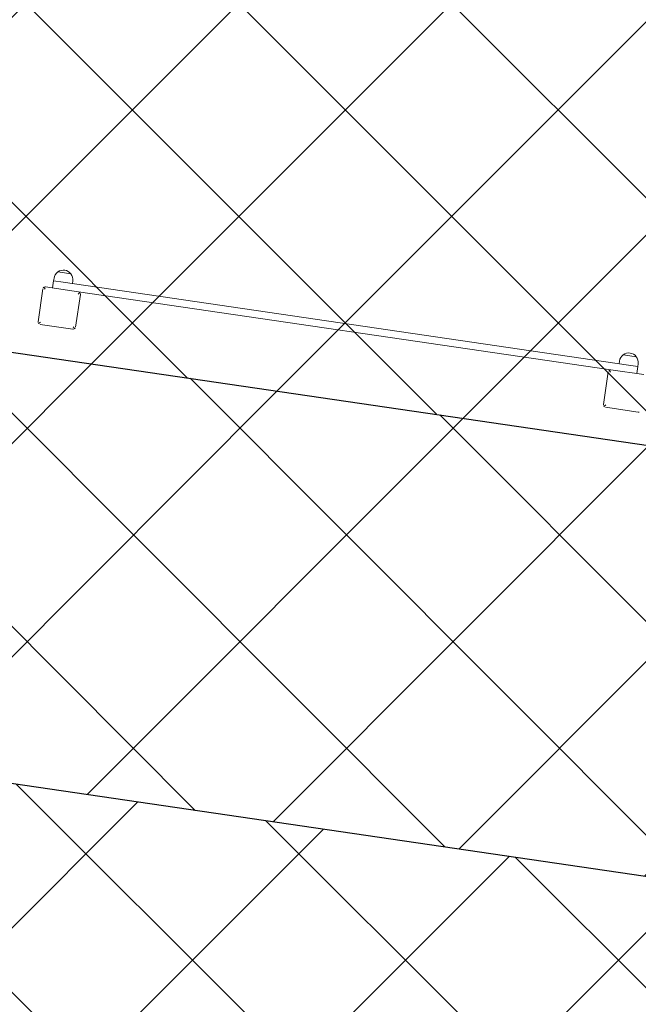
# Model space of a CAD drawing. Header units: metres. Extents: x 5515420 to 5516573, y 5683131 to 5683463.
# Tile 14 of 94: x 5516087.96 to 5516089.26, y 5683287.9 to 5683289.98. Entities that reach past the tile are written whole.
import ezdxf

# ---------------------------------------------------------------- set-up
doc = ezdxf.new("R2010")
doc.units = ezdxf.units.M
doc.layers.get('0').update_dxf_attribs({"linetype": 'CONTINUOUS', "lineweight": 18, "true_color": 0x000000})
doc.layers.add('A-Nawierzchnie', color=41, linetype='CONTINUOUS')
doc.layers.add('A-Plac-Zabaw', color=81, linetype='CONTINUOUS')
doc.layers.add('A-Rekraacja', color=71, linetype='CONTINUOUS', lineweight=35)
doc.layers.get('0').off()
doc.linetypes.add('FENCELINE2', pattern='A,0.25,-0.1,[132,ltypeshp.shx,S=0.1,R=0,X=-0.1,Y=0],-0.1,1', length=1.45)
pattern_1 = [(45, (0, 0), (-0.2245064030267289, 0.2245064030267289), []), (135, (0, 0), (-0.2245064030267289, -0.2245064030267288), [])]

# ---------------------------------------------------------------- blocks, each defined once
blk = doc.blocks.new('A$C7b74bb24')
at = {"color": 0, "linetype": 'Continuous', "lineweight": 0}
for p, q in [((295209.6023591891, -1449.193158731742), (295209.6023591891, -1442.193158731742)), ((295210.1023591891, -1442.193158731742), (295209.7488057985, -1441.839605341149)), ((295210.1023591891, -1441.693158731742), (295217.1023591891, -1441.693158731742)), ((295217.4559125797, -1441.839605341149), (295217.1023591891, -1442.193158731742)), ((295217.6023591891, -1442.193158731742), (295217.6023591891, -1449.193158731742)), ((295217.602359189, -1443.693158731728), (295219.102359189, -1443.693158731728)), ((295219.102359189, -1445.693158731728), (295219.102359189, -1443.693158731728)), ((295219.102359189, -1443.693158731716), (295219.102359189, -1445.693158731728)), ((295219.6579147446, -1443.693158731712), (295219.102359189, -1443.693158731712)), ((295221.0968036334, -1447.08225871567), (295221.0968036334, -1444.304058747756)), ((295221.0968036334, -1444.304058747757), (295221.0968036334, -1445.693158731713)), ((295219.102359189, -1445.693158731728), (295219.102359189, -1566.193158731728)), ((295221.0968036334, -1445.693158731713), (295221.0968036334, -1447.08225871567)), ((295219.6579147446, -1447.693158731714), (295219.102359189, -1447.693158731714)), ((295210.1023591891, -1449.193158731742), (295209.7488057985, -1449.546712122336)), ((295217.1023591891, -1449.693158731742), (295210.1023591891, -1449.693158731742)), ((295217.1023591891, -1449.193158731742), (295217.4559125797, -1449.546712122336)), ((295217.602359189, -1562.693158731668), (295217.602359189, -1449.193158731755)), ((295209.602359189, -1562.693158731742), (295209.602359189, -1569.693158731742)), ((295209.7488057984, -1562.339605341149), (295210.102359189, -1562.693158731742)), ((295217.102359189, -1562.193158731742), (295210.102359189, -1562.193158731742)), ((295217.102359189, -1562.693158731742), (295217.4559125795, -1562.339605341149)), ((295217.602359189, -1569.693158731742), (295217.602359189, -1562.693158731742)), ((295219.102359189, -1564.193158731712), (295219.6579147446, -1564.193158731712)), ((295221.0968036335, -1566.193158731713), (295221.0968036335, -1564.804058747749)), ((295221.0968036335, -1564.804058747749), (295221.0968036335, -1567.582258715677)), ((295219.102359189, -1568.193158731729), (295219.102359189, -1566.193158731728)), ((295219.102359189, -1568.193158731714), (295219.102359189, -1566.193158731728)), ((295221.0968036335, -1567.58225871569), (295221.0968036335, -1566.193158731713)), ((295217.602359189, -1568.193158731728), (295219.102359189, -1568.193158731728)), ((295219.102359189, -1568.193158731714), (295219.6579147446, -1568.193158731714))]:
    blk.add_line(p, q, dxfattribs=at)
for centre, radius, start, end in [((295210.1023591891, -1442.193158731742), 0.5, 135.0000000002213, 180), ((295210.1023591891, -1442.193158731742), 0.5, 90, 135.0000000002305), ((295217.1023591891, -1442.193158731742), 0.5, 44.99999999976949, 90), ((295217.1023591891, -1442.193158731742), 0.5, 0, 44.99999999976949), ((295219.6579147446, -1445.693158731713), 2.000000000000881, 43.99136822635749, 90), ((295219.6579147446, -1445.693158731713), 2.00000000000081, 316.0086317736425, 43.99136822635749), ((295219.6579147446, -1445.693158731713), 2.000000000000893, 270, 316.0086317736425), ((295210.1023591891, -1449.193158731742), 0.5, 180, 224.9999999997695), ((295210.1023591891, -1449.193158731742), 0.5, 224.9999999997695, 270), ((295217.1023591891, -1449.193158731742), 0.5, 270, 315.0000000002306), ((295217.1023591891, -1449.193158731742), 0.5, 315.0000000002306, 0), ((295210.102359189, -1562.693158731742), 0.5, 135.0000000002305, 180), ((295210.102359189, -1562.693158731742), 0.5, 90, 135.0000000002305), ((295217.102359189, -1562.693158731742), 0.5, 44.99999999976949, 90), ((295217.102359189, -1562.693158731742), 0.5, 0, 44.9999999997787), ((295219.6579147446, -1566.193158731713), 2.000000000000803, 43.99136822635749, 90), ((295219.6579147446, -1566.193158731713), 2.000000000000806, 316.0086317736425, 43.99136822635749), ((295219.6579147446, -1566.193158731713), 2.000000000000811, 270, 316.0086317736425), ((295210.102359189, -1569.693158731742), 0.5, 180, 224.9999999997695)]:
    blk.add_arc(centre, radius, start, end, dxfattribs=at)

msp = doc.modelspace()

# ---------------------------------------------------------------- hatches: boundary and pattern name
at = {"layer": 'A-Nawierzchnie', "linetype": 'ByBlock', "true_color": 0xb7e0ab, "transparency": 33554687}
h = msp.add_hatch(dxfattribs=at)
h.set_pattern_fill('ANSI37', color=9, scale=0.1, style=0)
h.set_pattern_definition([(45, (615.2743167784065, 129.3192508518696), (-0.2245064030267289, 0.2245064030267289), []), (135, (615.2743167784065, 129.3192508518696), (-0.2245064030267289, -0.2245064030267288), [])])
h.paths.add_polyline_path([(5516099.6639383, 5683319.509563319), (5516093.18050492, 5683320.492467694, 0.02400827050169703), (5516090.889116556, 5683320.728043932), (5516071.666547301, 5683321.775596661, -0.02484724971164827), (5516069.295594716, 5683322.023371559), (5516062.302756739, 5683323.108692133, -0.3638266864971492), (5516061.032989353, 5683324.559218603), (5516063.231110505, 5683324.230619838), (5516064.490548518, 5683332.646905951), (5516062.29494606, 5683332.975128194), (5516065.4430103, 5683353.379441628, 0.414213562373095), (5516062.9339508, 5683356.800643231), (5516050.08979864, 5683358.776220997, 0.4141947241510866), (5516046.668626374, 5683356.267352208), (5516042.257273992, 5683327.598946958, 0.4142317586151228), (5516044.766305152, 5683324.177561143), (5516053.343595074, 5683322.858275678, -0.02007901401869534), (5516053.579985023, 5683322.812134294), (5516052.668604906, 5683316.935679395), (5516054.150876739, 5683316.705803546), (5516053.920999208, 5683315.223525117), (5516046.954293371, 5683316.304038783), (5516046.53358273, 5683313.591470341), (5516044.962368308, 5683313.835160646), (5516043.961552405, 5683307.382313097), (5516045.532766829, 5683307.138622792), (5516044.092847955, 5683297.854620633), (5516044.241075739, 5683297.831630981), (5516044.011179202, 5683296.349353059), (5516069.871986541, 5683292.33842502), (5516070.101883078, 5683293.820702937), (5516070.250110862, 5683293.797713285), (5516071.690029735, 5683303.081715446), (5516073.26124416, 5683302.838025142), (5516074.262060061, 5683309.290872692), (5516072.690845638, 5683309.534562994), (5516073.111556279, 5683312.247131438), (5516066.144886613, 5683313.327639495), (5516066.374772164, 5683314.809910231), (5516068.140582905, 5683314.536067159), (5516068.712784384, 5683314.452779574), (5516069.444190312, 5683314.361830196), (5516070.42180041, 5683314.267207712), (5516071.256411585, 5683314.210627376), (5516075.58645081, 5683313.974792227), (5516074.85022779, 5683300.465115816), (5516082.256583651, 5683299.380121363), (5516080.796957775, 5683289.416467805), (5516090.875183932, 5683287.94005766), (5516092.610210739, 5683299.78364581), (5516076.426464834, 5683302.154484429), (5516076.852947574, 5683309.980433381), (5516087.948828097, 5683309.370979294), (5516088.305421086, 5683315.861425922), (5516090.617040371, 5683315.735451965, -0.02400827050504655), (5516092.431056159, 5683315.548954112), (5516098.599416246, 5683314.613815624), (5516098.31852322, 5683313.306826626), (5516091.99430035, 5683314.28274265), (5516090.39067605, 5683303.90295513), (5516099.094000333, 5683302.561238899), (5516096.496908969, 5683285.74680292), (5516069.794551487, 5683289.86845434), (5516048.342630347, 5683290.09877717), (5516034.965910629, 5683291.963955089), (5516037.042734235, 5683305.715577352), (5516039.999341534, 5683324.308768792), (5516043.122031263, 5683343.075807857), (5516045.796543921, 5683360.442185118), (5516068.332659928, 5683356.975872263), (5516067.979837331, 5683322.47700484), (5516099.929928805, 5683320.735853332)])
at = {"layer": 'A-Nawierzchnie', "linetype": 'ByBlock', "true_color": 0x6f8466, "transparency": 33554687}
h = msp.add_hatch(dxfattribs=at)
h.set_pattern_fill('ANSI37', color=8, scale=0.1, style=0)
h.set_pattern_definition(pattern_1)
h.paths.add_polyline_path([(5516083.094139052, 5683300.268097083), (5516082.401531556, 5683300.369560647), (5516082.53198471, 5683301.260056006), (5516092.610210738, 5683299.783645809), (5516090.875183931, 5683287.940057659), (5516080.796957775, 5683289.416467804), (5516082.256583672, 5683299.380121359), (5516083.147078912, 5683299.249668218), (5516081.81790624, 5683290.176510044), (5516090.115141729, 5683288.961006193), (5516091.589262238, 5683299.023603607)])
at = {"layer": 'A-Nawierzchnie', "linetype": 'ByBlock', "true_color": 0xffffc6, "transparency": 33554687}
h = msp.add_hatch(dxfattribs=at)
h.set_pattern_fill('ANSI37', scale=0.1, style=0)
h.set_pattern_definition(pattern_1)
h.paths.add_polyline_path([(5516082.256583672, 5683299.380121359), (5516082.401531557, 5683300.369560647), (5516091.589262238, 5683299.023603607), (5516090.115141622, 5683288.961006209), (5516081.817906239, 5683290.176510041), (5516083.147078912, 5683299.249668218)])

# ---------------------------------------------------------------- linework, layer by layer
at = {"layer": 'A-Plac-Zabaw', "linetype": 'ByBlock'}
msp.add_lwpolyline([(5516082.53198471, 5683301.260056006), (5516092.610210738, 5683299.783645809), (5516090.875183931, 5683287.940057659), (5516080.796957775, 5683289.416467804)], close=True, dxfattribs=at)
msp.add_lwpolyline([(5516083.094139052, 5683300.268097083), (5516082.401531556, 5683300.369560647), (5516082.53198471, 5683301.260056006), (5516092.610210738, 5683299.783645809), (5516092.610210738, 5683299.783645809), (5516090.875183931, 5683287.940057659), (5516080.796957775, 5683289.416467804), (5516082.256583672, 5683299.380121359), (5516083.147078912, 5683299.249668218), (5516081.81790624, 5683290.176510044), (5516090.115141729, 5683288.961006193), (5516091.589262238, 5683299.023603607), (5516083.094139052, 5683300.268097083)], dxfattribs=at)
at = {"layer": 'A-Plac-Zabaw', "ltscale": 0.1}
msp.add_lwpolyline([(5516089.327240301, 5683287.584116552), (5516089.881549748, 5683287.502912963, 0.414213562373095), (5516091.583130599, 5683288.769649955), (5516091.716748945, 5683289.681751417, 0.4344650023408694), (5516090.347700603, 5683291.39475001, 0.2809172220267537), (5516088.893453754, 5683290.824047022), (5516088.232059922, 5683290.920937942, 0.414213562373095), (5516086.530479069, 5683289.654200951), (5516086.515259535, 5683289.550309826, 0.414213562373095), (5516087.781996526, 5683287.848728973), (5516088.805054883, 5683287.698855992, 0.08982608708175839)], format="xyb", close=True, dxfattribs=at)
at = {"layer": 'A-Rekraacja', "color": 250, "linetype": 'FENCELINE2', "lineweight": 25, "ltscale": 2}
msp.add_lwpolyline([(5516082.401531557, 5683300.369560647), (5516082.531984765, 5683301.260055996), (5516092.610210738, 5683299.783645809), (5516090.875183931, 5683287.940057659), (5516080.796957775, 5683289.416467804), (5516082.256583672, 5683299.380121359)], dxfattribs=at)

# ---------------------------------------------------------------- block references
at = {"layer": 'A-Plac-Zabaw', "xscale": 0.01, "yscale": 0.01, "zscale": 0.01, "rotation": 81.6657346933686}
msp.add_blockref('A$C7b74bb24', (5515645.832219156, 5680370.508207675), dxfattribs=at)

doc.saveas('drawing.dxf')
